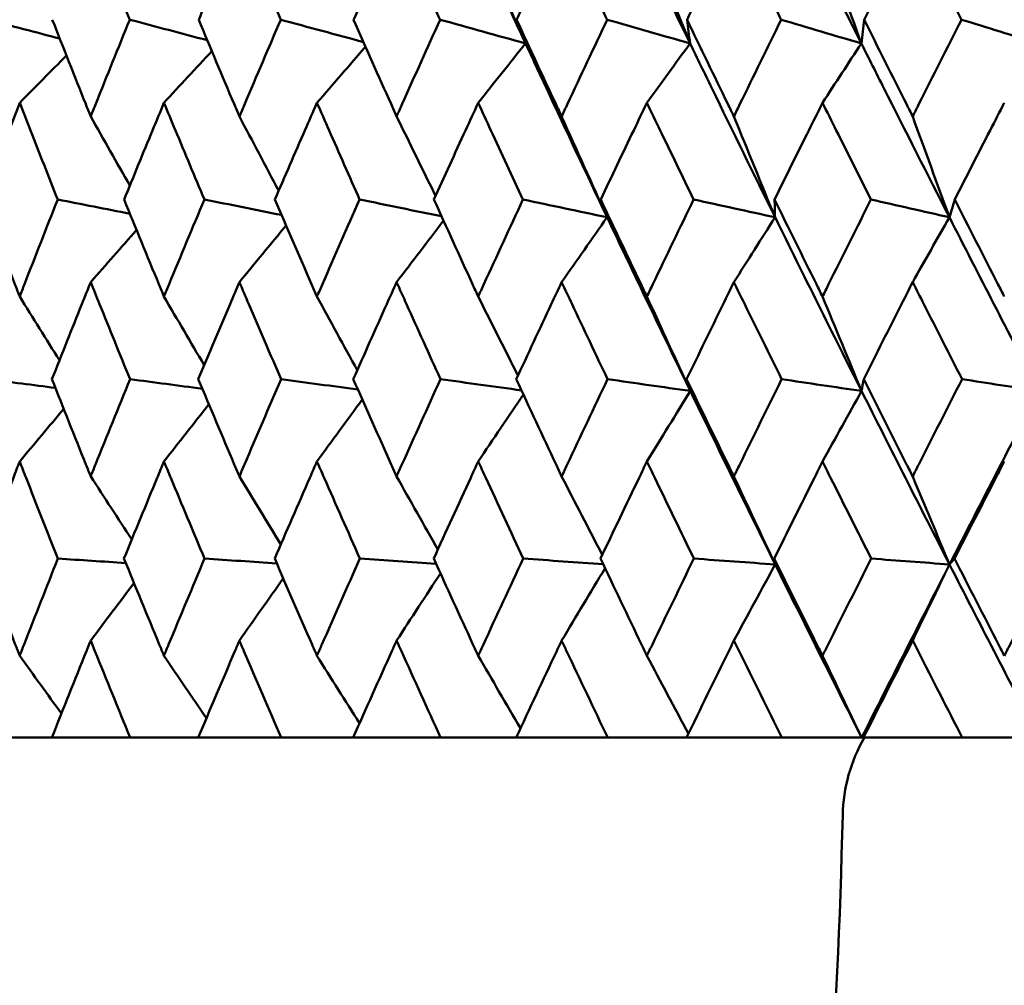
# Model space of a CAD drawing. Header units: millimetres. Extents: x 113 to 2969, y 62 to 2427.
# Tile 65 of 256: x 891.31 to 897.38, y 142.8 to 148.75. Entities that reach past the tile are written whole.
import ezdxf

# ---------------------------------------------------------------- set-up
doc = ezdxf.new("R2010")
doc.units = ezdxf.units.MM
doc.header["$LTSCALE"] = 12
doc.layers.add('Widoczne (ISO)', color=7, linetype='Continuous', lineweight=50)

msp = doc.modelspace()

# ---------------------------------------------------------------- linework, layer by layer
at = {"layer": 'Widoczne (ISO)'}
for p, q in [((891.5132, 144.3297), (891.1196, 144.3297)), ((891.5132, 144.3297), (891.9952, 144.3297)), ((892.4143, 144.3297), (891.9952, 144.3297)), ((892.4143, 144.3297), (892.9256, 144.3297)), ((893.3687, 144.3297), (892.9256, 144.3297)), ((893.3687, 144.3297), (893.9072, 144.3297)), ((894.3724, 144.3297), (893.9072, 144.3297)), ((894.3724, 144.3297), (894.9362, 144.3297)), ((895.4216, 144.3297), (894.9362, 144.3297)), ((895.4216, 144.3297), (896.0083, 144.3297)), ((896.5001, 144.3297), (896.0083, 144.3297)), ((896.5122, 144.3297), (896.5001, 144.3297)), ((896.5122, 144.3297), (897.1195, 144.3297)), ((897.5916, 144.3297), (897.1195, 144.3297))]:
    msp.add_line(p, q, dxfattribs=at)
msp.add_circle((905.8943, 112.3297), 50, dxfattribs=at)
msp.add_arc((897.383, 143.8297), 1, 150, 178.68544, dxfattribs=at)
for points in [[(894.4302, 148.6056), (894.2647, 148.9624), (894.1009, 149.3194), (893.9389, 149.6763)], [(895.4436, 148.6056), (895.2709, 148.9624), (895.0998, 149.3194), (894.9303, 149.6763)], [(896.4983, 148.6056), (896.319, 148.9624), (896.1412, 149.3194), (895.9649, 149.6763)], [(897.59, 148.6056), (897.405, 148.9624), (897.2212, 149.3194), (897.0388, 149.6763)], [(894.1386, 149.2669), (894.2354, 149.0459), (894.3326, 148.8255), (894.4302, 148.6056)], [(895.1778, 149.2669), (895.266, 149.0459), (895.3546, 148.8255), (895.4436, 148.6056)], [(896.2592, 149.2669), (896.3385, 149.0459), (896.4182, 148.8255), (896.4983, 148.6056)], [(891.5616, 148.6356), (891.4134, 148.6743), (891.2653, 148.7131), (891.1171, 148.7518)], [(892.4703, 148.6249), (892.311, 148.6672), (892.1517, 148.7095), (891.9925, 148.7518)], [(893.4327, 148.6136), (893.2627, 148.6596), (893.0927, 148.7057), (892.9227, 148.7518)], [(894.4302, 148.6056), (894.2549, 148.6543), (894.0796, 148.703), (893.9042, 148.7518)], [(894.4302, 148.6056), (894.412, 148.6543), (894.3937, 148.703), (894.3755, 148.7518)], [(895.4436, 148.6056), (895.2734, 148.6543), (895.1032, 148.703), (894.933, 148.7518)], [(895.4436, 148.6056), (895.4373, 148.6543), (895.4311, 148.703), (895.4248, 148.7518)], [(896.4983, 148.6056), (896.3339, 148.6543), (896.1694, 148.703), (896.005, 148.7518)], [(896.4983, 148.6056), (896.504, 148.6543), (896.5097, 148.703), (896.5155, 148.7518)], [(897.59, 148.6056), (897.432, 148.6543), (897.2741, 148.703), (897.1161, 148.7518)], [(893.1458, 148.2397), (893.2455, 148.3553), (893.3452, 148.4706), (893.4449, 148.5858)], [(894.1386, 148.2397), (894.2357, 148.3619), (894.333, 148.4838), (894.4302, 148.6056)], [(895.1778, 148.2397), (895.2663, 148.3619), (895.3549, 148.4838), (895.4436, 148.6056)], [(896.2592, 148.2397), (896.3388, 148.3619), (896.4185, 148.4838), (896.4983, 148.6056)], [(891.3149, 148.2397), (891.4109, 148.337), (891.5068, 148.4341), (891.6029, 148.5311)], [(892.2034, 148.2397), (892.3017, 148.3459), (892.4, 148.4519), (892.4985, 148.5577)], [(891.7522, 148.156), (891.8323, 148.0136), (891.9127, 147.8715), (891.9933, 147.7296)], [(892.6681, 148.156), (892.7485, 148.0032), (892.8292, 147.8507), (892.9101, 147.6984)], [(893.6362, 148.156), (893.716, 147.9924), (893.796, 147.8292), (893.8763, 147.6663)], [(894.6526, 148.156), (894.7455, 147.9484), (894.8388, 147.7413), (894.9325, 147.5347)], [(895.7135, 148.156), (895.7976, 147.9484), (895.8821, 147.7413), (895.9669, 147.5347)], [(896.8145, 148.156), (896.8895, 147.9484), (896.9649, 147.7413), (897.0405, 147.5347)], [(891.9941, 147.5564), (891.8457, 147.5857), (891.6973, 147.615), (891.5489, 147.6442)], [(892.9278, 147.5487), (892.7693, 147.5805), (892.6108, 147.6124), (892.4522, 147.6442)], [(893.9133, 147.5405), (893.7451, 147.5751), (893.5768, 147.6096), (893.4086, 147.6442)], [(894.9325, 147.5347), (894.7597, 147.5712), (894.587, 147.6077), (894.4143, 147.6442)], [(894.9325, 147.5347), (894.9194, 147.5712), (894.9064, 147.6077), (894.8933, 147.6442)], [(895.9669, 147.5347), (895.7997, 147.5712), (895.6325, 147.6077), (895.4653, 147.6442)], [(895.9669, 147.5347), (895.9659, 147.5712), (895.9648, 147.6077), (895.9638, 147.6442)], [(897.0405, 147.5347), (896.8795, 147.5712), (896.7185, 147.6077), (896.5574, 147.6442)], [(897.0405, 147.5347), (897.0515, 147.5712), (897.0625, 147.6077), (897.0735, 147.6442)], [(894.6526, 147.135), (894.7458, 147.2684), (894.8391, 147.4017), (894.9325, 147.5347)], [(895.4452, 146.4646), (895.2725, 146.8213), (895.1016, 147.178), (894.9325, 147.5347)], [(895.7135, 147.135), (895.7979, 147.2684), (895.8823, 147.4017), (895.9669, 147.5347)], [(896.4996, 146.4646), (896.3204, 146.8213), (896.1428, 147.178), (895.9669, 147.5347)], [(896.8145, 147.135), (896.8898, 147.2684), (896.9651, 147.4017), (897.0405, 147.5347)], [(897.5912, 146.4646), (897.4062, 146.8213), (897.2226, 147.178), (897.0405, 147.5347)], [(892.6681, 147.135), (892.7638, 147.2516), (892.8597, 147.368), (892.9556, 147.4843)], [(893.6362, 147.135), (893.7325, 147.2615), (893.8289, 147.3878), (893.9253, 147.5139)], [(891.7522, 147.135), (891.8464, 147.2422), (891.9406, 147.3493), (892.035, 147.4563)], [(891.3149, 147.0462), (891.3964, 146.9152), (891.4781, 146.7843), (891.5599, 146.6537)], [(892.2034, 147.0462), (892.2858, 146.9051), (892.3684, 146.7641), (892.4512, 146.6235)], [(893.1458, 147.0462), (893.2282, 146.8946), (893.3109, 146.7433), (893.3937, 146.5923)], [(894.1386, 147.0462), (894.22, 146.8838), (894.3017, 146.7217), (894.3836, 146.5599)], [(895.1778, 147.0462), (895.2666, 146.8519), (895.3557, 146.658), (895.4452, 146.4646)], [(896.2592, 147.0462), (896.3391, 146.8519), (896.4192, 146.658), (896.4996, 146.4646)], [(891.5353, 146.4832), (891.3965, 146.5013), (891.2578, 146.5194), (891.119, 146.5374)], [(892.4398, 146.4785), (892.2914, 146.4981), (892.1429, 146.5178), (891.9945, 146.5374)], [(893.3977, 146.4735), (893.2401, 146.4948), (893.0825, 146.5161), (892.9249, 146.5374)], [(894.4053, 146.4683), (894.239, 146.4913), (894.0727, 146.5144), (893.9065, 146.5374)], [(895.4452, 146.4646), (895.2752, 146.4889), (895.1053, 146.5131), (894.9354, 146.5374)], [(895.4452, 146.4646), (895.4376, 146.4889), (895.43, 146.5131), (895.4224, 146.5374)], [(896.4996, 146.4646), (896.3356, 146.4889), (896.1715, 146.5131), (896.0075, 146.5374)], [(896.4996, 146.4646), (896.5041, 146.4889), (896.5085, 146.5131), (896.513, 146.5374)], [(897.5912, 146.4646), (897.4337, 146.4889), (897.2762, 146.5131), (897.1186, 146.5374)], [(894.1386, 146.0305), (894.2313, 146.1681), (894.3242, 146.3055), (894.4171, 146.4427)], [(895.1778, 146.0305), (895.2668, 146.1754), (895.3559, 146.3201), (895.4452, 146.4646)], [(895.9679, 145.3959), (895.7919, 145.752), (895.6177, 146.1083), (895.4452, 146.4646)], [(896.2592, 146.0305), (896.3393, 146.1754), (896.4194, 146.3201), (896.4996, 146.4646)], [(897.0414, 145.3959), (896.8592, 145.752), (896.6786, 146.1083), (896.4996, 146.4646)], [(897.0414, 145.3959), (897.2234, 145.752), (897.4067, 146.1083), (897.5912, 146.4646)], [(892.2034, 146.0305), (892.2955, 146.148), (892.3878, 146.2653), (892.4802, 146.3824)], [(893.1458, 146.0305), (893.2388, 146.1578), (893.3319, 146.2848), (893.4251, 146.4117)], [(891.3149, 146.0305), (891.4053, 146.1386), (891.4957, 146.2466), (891.5862, 146.3544)], [(891.7522, 145.9386), (891.8363, 145.8087), (891.9206, 145.679), (892.0051, 145.5496)], [(892.6681, 145.9386), (892.7529, 145.7986), (892.8378, 145.6589), (892.923, 145.5195)], [(893.6362, 145.9386), (893.7206, 145.7881), (893.8053, 145.638), (893.8902, 145.4881)], [(894.6526, 145.9386), (894.7358, 145.7771), (894.8191, 145.616), (894.9027, 145.4552)], [(895.7135, 145.9386), (895.798, 145.7572), (895.8828, 145.5764), (895.9679, 145.3959)], [(896.8145, 145.9386), (896.8899, 145.7572), (896.9655, 145.5764), (897.0414, 145.3959)], [(891.9682, 145.4049), (891.8289, 145.414), (891.6895, 145.4232), (891.5502, 145.4323)], [(892.8981, 145.4026), (892.7499, 145.4125), (892.6018, 145.4224), (892.4536, 145.4323)], [(893.8793, 145.4002), (893.7229, 145.4109), (893.5665, 145.4216), (893.4101, 145.4323)], [(894.9082, 145.3977), (894.7441, 145.4092), (894.58, 145.4208), (894.4158, 145.4323)], [(895.9679, 145.3959), (895.8009, 145.408), (895.6339, 145.4202), (895.4669, 145.4323)], [(895.9679, 145.3959), (895.966, 145.408), (895.9641, 145.4202), (895.9622, 145.4323)], [(897.0414, 145.3959), (896.8806, 145.408), (896.7199, 145.4202), (896.5591, 145.4323)], [(897.0414, 145.3959), (897.0515, 145.408), (897.0617, 145.4202), (897.0718, 145.4323)], [(894.6526, 144.9273), (894.7416, 145.0762), (894.8307, 145.2248), (894.9199, 145.3732)], [(895.7135, 144.9273), (895.7982, 145.0838), (895.883, 145.24), (895.9679, 145.3959)], [(896.5001, 144.3297), (896.321, 144.6849), (896.1436, 145.0403), (895.9679, 145.3959)], [(896.5001, 144.3297), (896.6792, 144.6849), (896.8596, 145.0403), (897.0414, 145.3959)], [(896.8145, 144.9273), (896.89, 145.0838), (896.9657, 145.24), (897.0414, 145.3959)], [(897.5916, 144.3297), (897.4067, 144.6849), (897.2233, 145.0403), (897.0414, 145.3959)], [(892.6681, 144.9273), (892.758, 145.0551), (892.8479, 145.1828), (892.938, 145.3103)], [(893.6362, 144.9273), (893.7261, 145.0653), (893.8162, 145.2032), (893.9064, 145.3408)], [(891.7522, 144.9273), (891.841, 145.0454), (891.9299, 145.1634), (892.0188, 145.2812)], [(891.3149, 144.8339), (891.4005, 144.715), (891.4862, 144.5962), (891.5721, 144.4777)], [(892.2034, 144.8339), (892.2903, 144.7052), (892.3773, 144.5768), (892.4646, 144.4486)], [(893.1458, 144.8339), (893.2331, 144.6951), (893.3206, 144.5567), (893.4082, 144.4185)], [(894.1386, 144.8339), (894.2252, 144.6845), (894.312, 144.5355), (894.3991, 144.3868)], [(895.1778, 144.8339), (895.2627, 144.6733), (895.3478, 144.5131), (895.4331, 144.3533)], [(896.2592, 144.8339), (896.3393, 144.6654), (896.4196, 144.4973), (896.5001, 144.3297)]]:
    msp.add_open_spline(points, degree=3, dxfattribs=at)
for points, knots in [([(891.9925, 148.7518), (891.9394, 148.8815), (891.8866, 149.0112), (891.8067, 149.2086), (891.7794, 149.2763), (891.7522, 149.3439)], [0.01681985, 0.01681985, 0.01681985, 0.01681985, 0.06159108, 0.06159108, 0.08495433, 0.08495433, 0.08495433, 0.08495433]), ([(892.6681, 149.3439), (892.6392, 149.2763), (892.6104, 149.2086), (892.5265, 149.0112), (892.4717, 148.8815), (892.4172, 148.7518)], [0.03825175, 0.03825175, 0.03825175, 0.03825175, 0.06160817, 0.06160817, 0.10638617, 0.10638617, 0.10638617, 0.10638617]), ([(892.9227, 148.7518), (892.8666, 148.8815), (892.8107, 149.0112), (892.7259, 149.2086), (892.697, 149.2763), (892.6681, 149.3439)], [0.01681985, 0.01681985, 0.01681985, 0.01681985, 0.06159108, 0.06159108, 0.08495433, 0.08495433, 0.08495433, 0.08495433]), ([(893.6362, 149.3439), (893.6057, 149.2763), (893.5754, 149.2086), (893.487, 149.0112), (893.4292, 148.8815), (893.3716, 148.7518)], [0.03825175, 0.03825175, 0.03825175, 0.03825175, 0.06160817, 0.06160817, 0.10638617, 0.10638617, 0.10638617, 0.10638617]), ([(893.9042, 148.7518), (893.8451, 148.8815), (893.7863, 149.0112), (893.6971, 149.2086), (893.6666, 149.2763), (893.6362, 149.3439)], [0.01681985, 0.01681985, 0.01681985, 0.01681985, 0.06159108, 0.06159108, 0.08495433, 0.08495433, 0.08495433, 0.08495433]), ([(894.6526, 149.3439), (894.6208, 149.2763), (894.589, 149.2086), (894.4964, 149.0112), (894.4358, 148.8815), (894.3755, 148.7518)], [0.03825175, 0.03825175, 0.03825175, 0.03825175, 0.06160817, 0.06160817, 0.10638617, 0.10638617, 0.10638617, 0.10638617]), ([(894.933, 148.7518), (894.8712, 148.8815), (894.8097, 149.0112), (894.7164, 149.2086), (894.6845, 149.2763), (894.6526, 149.3439)], [0.01681985, 0.01681985, 0.01681985, 0.01681985, 0.06159108, 0.06159108, 0.08495433, 0.08495433, 0.08495433, 0.08495433]), ([(895.7135, 149.3439), (895.6803, 149.2763), (895.6472, 149.2086), (895.5509, 149.0112), (895.4877, 148.8815), (895.4248, 148.7518)], [0.03825175, 0.03825175, 0.03825175, 0.03825175, 0.06160817, 0.06160817, 0.10638617, 0.10638617, 0.10638617, 0.10638617]), ([(896.005, 148.7518), (895.9409, 148.8815), (895.8769, 149.0112), (895.7799, 149.2086), (895.7466, 149.2763), (895.7135, 149.3439)], [0.01681985, 0.01681985, 0.01681985, 0.01681985, 0.06159108, 0.06159108, 0.08495433, 0.08495433, 0.08495433, 0.08495433]), ([(896.8145, 149.3439), (896.7802, 149.2763), (896.7459, 149.2086), (896.6461, 149.0112), (896.5807, 148.8815), (896.5155, 148.7518)], [0.03825175, 0.03825175, 0.03825175, 0.03825175, 0.06160817, 0.06160817, 0.10638617, 0.10638617, 0.10638617, 0.10638617]), ([(897.1161, 148.7518), (897.0498, 148.8815), (896.9836, 149.0112), (896.8832, 149.2086), (896.8488, 149.2763), (896.8145, 149.3439)], [0.01681985, 0.01681985, 0.01681985, 0.01681985, 0.06159108, 0.06159108, 0.08495433, 0.08495433, 0.08495433, 0.08495433]), ([(891.5159, 148.7518), (891.5839, 148.5788), (891.6524, 148.4057), (891.7317, 148.2071), (891.7419, 148.1816), (891.7522, 148.156)], [0.02053386, 0.02053386, 0.02053386, 0.02053386, 0.08016461, 0.08016461, 0.08898694, 0.08898694, 0.08898694, 0.08898694]), ([(891.7522, 148.156), (891.7624, 148.1815), (891.7726, 148.207), (891.8522, 148.4056), (891.9221, 148.5787), (891.9925, 148.7518)], [0.07138254, 0.07138254, 0.07138254, 0.07138254, 0.08018544, 0.08018544, 0.13983561, 0.13983561, 0.13983561, 0.13983561]), ([(892.4172, 148.7518), (892.4894, 148.5788), (892.5622, 148.4057), (892.6464, 148.2071), (892.6572, 148.1816), (892.6681, 148.156)], [0.02053386, 0.02053386, 0.02053386, 0.02053386, 0.08016461, 0.08016461, 0.08898694, 0.08898694, 0.08898694, 0.08898694]), ([(892.6681, 148.156), (892.6789, 148.1815), (892.6898, 148.207), (892.7742, 148.4056), (892.8482, 148.5787), (892.9227, 148.7518)], [0.07138254, 0.07138254, 0.07138254, 0.07138254, 0.08018544, 0.08018544, 0.13983561, 0.13983561, 0.13983561, 0.13983561]), ([(893.3716, 148.7518), (893.4479, 148.5788), (893.5247, 148.4057), (893.6133, 148.2071), (893.6247, 148.1816), (893.6362, 148.156)], [0.02053386, 0.02053386, 0.02053386, 0.02053386, 0.08016461, 0.08016461, 0.08898694, 0.08898694, 0.08898694, 0.08898694]), ([(893.6362, 148.156), (893.6476, 148.1815), (893.659, 148.207), (893.7479, 148.4056), (893.8259, 148.5787), (893.9042, 148.7518)], [0.07138254, 0.07138254, 0.07138254, 0.07138254, 0.08018544, 0.08018544, 0.13983561, 0.13983561, 0.13983561, 0.13983561]), ([(894.3755, 148.7518), (894.4555, 148.5788), (894.5359, 148.4057), (894.6287, 148.2071), (894.6407, 148.1816), (894.6526, 148.156)], [0.02053386, 0.02053386, 0.02053386, 0.02053386, 0.08016461, 0.08016461, 0.08898694, 0.08898694, 0.08898694, 0.08898694]), ([(894.6526, 148.156), (894.6646, 148.1815), (894.6766, 148.207), (894.7696, 148.4056), (894.8511, 148.5787), (894.933, 148.7518)], [0.07138254, 0.07138254, 0.07138254, 0.07138254, 0.08018544, 0.08018544, 0.13983561, 0.13983561, 0.13983561, 0.13983561]), ([(895.4248, 148.7518), (895.5082, 148.5788), (895.592, 148.4057), (895.6886, 148.2071), (895.701, 148.1816), (895.7135, 148.156)], [0.02053386, 0.02053386, 0.02053386, 0.02053386, 0.08016461, 0.08016461, 0.08898694, 0.08898694, 0.08898694, 0.08898694]), ([(895.7135, 148.156), (895.7259, 148.1815), (895.7384, 148.207), (895.8352, 148.4056), (895.9199, 148.5787), (896.005, 148.7518)], [0.07138254, 0.07138254, 0.07138254, 0.07138254, 0.08018544, 0.08018544, 0.13983561, 0.13983561, 0.13983561, 0.13983561]), ([(896.5155, 148.7518), (896.6019, 148.5788), (896.6887, 148.4057), (896.7887, 148.2071), (896.8016, 148.1816), (896.8145, 148.156)], [0.02053386, 0.02053386, 0.02053386, 0.02053386, 0.08016461, 0.08016461, 0.08898694, 0.08898694, 0.08898694, 0.08898694]), ([(896.8145, 148.156), (896.8274, 148.1815), (896.8403, 148.207), (896.9405, 148.4056), (897.0281, 148.5787), (897.1161, 148.7518)], [0.07138254, 0.07138254, 0.07138254, 0.07138254, 0.08018544, 0.08018544, 0.13983561, 0.13983561, 0.13983561, 0.13983561]), ([(894.9325, 147.5347), (894.8068, 147.7998), (894.6822, 148.0647), (894.5157, 148.4216), (894.4729, 148.5136), (894.4302, 148.6056)], [0.3692784, 0.3692784, 0.3692784, 0.3692784, 0.4608442, 0.4608442, 0.492629, 0.492629, 0.492629, 0.492629]), ([(895.9669, 147.5347), (895.8362, 147.7998), (895.7064, 148.0647), (895.5328, 148.4216), (895.4881, 148.5136), (895.4436, 148.6056)], [0.3692784, 0.3692784, 0.3692784, 0.3692784, 0.4608442, 0.4608442, 0.492629, 0.492629, 0.492629, 0.492629]), ([(897.0405, 147.5347), (896.9052, 147.7998), (896.7707, 148.0647), (896.5907, 148.4216), (896.5445, 148.5136), (896.4983, 148.6056)], [0.3692784, 0.3692784, 0.3692784, 0.3692784, 0.4608442, 0.4608442, 0.492629, 0.492629, 0.492629, 0.492629]), ([(891.3149, 148.2397), (891.2929, 148.1832), (891.271, 148.1267), (891.1941, 147.9282), (891.1395, 147.7862), (891.0852, 147.6442)], [0.04208868, 0.04208868, 0.04208868, 0.04208868, 0.06158988, 0.06158988, 0.11059803, 0.11059803, 0.11059803, 0.11059803]), ([(891.5489, 147.6442), (891.4926, 147.7862), (891.4367, 147.9282), (891.359, 148.1267), (891.3369, 148.1832), (891.3149, 148.2397)], [0.01259731, 0.01259731, 0.01259731, 0.01259731, 0.06159863, 0.06159863, 0.08110666, 0.08110666, 0.08110666, 0.08110666]), ([(892.2034, 148.2397), (892.1799, 148.1832), (892.1566, 148.1267), (892.0746, 147.9282), (892.0164, 147.7862), (891.9584, 147.6442)], [0.04208868, 0.04208868, 0.04208868, 0.04208868, 0.06158988, 0.06158988, 0.11059803, 0.11059803, 0.11059803, 0.11059803]), ([(892.4522, 147.6442), (892.3924, 147.7862), (892.333, 147.9282), (892.2503, 148.1267), (892.2268, 148.1832), (892.2034, 148.2397)], [0.01259731, 0.01259731, 0.01259731, 0.01259731, 0.06159863, 0.06159863, 0.08110666, 0.08110666, 0.08110666, 0.08110666]), ([(893.1458, 148.2397), (893.1211, 148.1832), (893.0964, 148.1267), (893.0097, 147.9282), (892.948, 147.7862), (892.8867, 147.6442)], [0.04208868, 0.04208868, 0.04208868, 0.04208868, 0.06158988, 0.06158988, 0.11059803, 0.11059803, 0.11059803, 0.11059803]), ([(893.4086, 147.6442), (893.3455, 147.7862), (893.2828, 147.9282), (893.1954, 148.1267), (893.1706, 148.1832), (893.1458, 148.2397)], [0.01259731, 0.01259731, 0.01259731, 0.01259731, 0.06159863, 0.06159863, 0.08110666, 0.08110666, 0.08110666, 0.08110666]), ([(894.1386, 148.2397), (894.1126, 148.1832), (894.0866, 148.1267), (893.9956, 147.9282), (893.9308, 147.7862), (893.8663, 147.6442)], [0.04208868, 0.04208868, 0.04208868, 0.04208868, 0.06158988, 0.06158988, 0.11059803, 0.11059803, 0.11059803, 0.11059803]), ([(894.4143, 147.6442), (894.3482, 147.7862), (894.2823, 147.9282), (894.1907, 148.1267), (894.1646, 148.1832), (894.1386, 148.2397)], [0.01259731, 0.01259731, 0.01259731, 0.01259731, 0.06159863, 0.06159863, 0.08110666, 0.08110666, 0.08110666, 0.08110666]), ([(895.1778, 148.2397), (895.1506, 148.1832), (895.1235, 148.1267), (895.0285, 147.9282), (894.9608, 147.7862), (894.8933, 147.6442)], [0.04208868, 0.04208868, 0.04208868, 0.04208868, 0.06158988, 0.06158988, 0.11059803, 0.11059803, 0.11059803, 0.11059803]), ([(895.4653, 147.6442), (895.3964, 147.7862), (895.3277, 147.9282), (895.2321, 148.1267), (895.2049, 148.1832), (895.1778, 148.2397)], [0.01259731, 0.01259731, 0.01259731, 0.01259731, 0.06159863, 0.06159863, 0.08110666, 0.08110666, 0.08110666, 0.08110666]), ([(896.2592, 148.2397), (896.2311, 148.1832), (896.2029, 148.1267), (896.1043, 147.9282), (896.0339, 147.7862), (895.9638, 147.6442)], [0.04208868, 0.04208868, 0.04208868, 0.04208868, 0.06158988, 0.06158988, 0.11059803, 0.11059803, 0.11059803, 0.11059803]), ([(896.5574, 147.6442), (896.486, 147.7862), (896.4148, 147.9282), (896.3156, 148.1267), (896.2874, 148.1832), (896.2592, 148.2397)], [0.01259731, 0.01259731, 0.01259731, 0.01259731, 0.06159863, 0.06159863, 0.08110666, 0.08110666, 0.08110666, 0.08110666]), ([(897.3787, 148.2397), (897.3496, 148.1832), (897.3206, 148.1267), (897.2187, 147.9282), (897.146, 147.7862), (897.0735, 147.6442)], [0.04208868, 0.04208868, 0.04208868, 0.04208868, 0.06158988, 0.06158988, 0.11059803, 0.11059803, 0.11059803, 0.11059803]), ([(891.0852, 147.6442), (891.1514, 147.4702), (891.2182, 147.2962), (891.2953, 147.0969), (891.3051, 147.0715), (891.3149, 147.0462)], [0.01556037, 0.01556037, 0.01556037, 0.01556037, 0.07555527, 0.07555527, 0.08428623, 0.08428623, 0.08428623, 0.08428623]), ([(891.3149, 147.0462), (891.3247, 147.0715), (891.3346, 147.0968), (891.412, 147.2961), (891.4802, 147.4702), (891.5489, 147.6442)], [0.06686277, 0.06686277, 0.06686277, 0.06686277, 0.07557848, 0.07557848, 0.13558897, 0.13558897, 0.13558897, 0.13558897]), ([(891.9584, 147.6442), (892.0291, 147.4702), (892.1003, 147.2962), (892.1825, 147.0969), (892.1929, 147.0715), (892.2034, 147.0462)], [0.01556037, 0.01556037, 0.01556037, 0.01556037, 0.07555527, 0.07555527, 0.08428623, 0.08428623, 0.08428623, 0.08428623]), ([(892.2034, 147.0462), (892.2138, 147.0715), (892.2243, 147.0968), (892.3067, 147.2961), (892.3792, 147.4702), (892.4522, 147.6442)], [0.06686277, 0.06686277, 0.06686277, 0.06686277, 0.07557848, 0.07557848, 0.13558897, 0.13558897, 0.13558897, 0.13558897]), ([(892.8867, 147.6442), (892.9615, 147.4702), (893.0369, 147.2962), (893.1237, 147.0969), (893.1348, 147.0715), (893.1458, 147.0462)], [0.01556037, 0.01556037, 0.01556037, 0.01556037, 0.07555527, 0.07555527, 0.08428623, 0.08428623, 0.08428623, 0.08428623]), ([(893.1458, 147.0462), (893.1569, 147.0715), (893.1679, 147.0968), (893.2551, 147.2961), (893.3316, 147.4702), (893.4086, 147.6442)], [0.06686277, 0.06686277, 0.06686277, 0.06686277, 0.07557848, 0.07557848, 0.13558897, 0.13558897, 0.13558897, 0.13558897]), ([(893.8663, 147.6442), (893.945, 147.4702), (894.0242, 147.2962), (894.1154, 147.0969), (894.127, 147.0715), (894.1386, 147.0462)], [0.01556037, 0.01556037, 0.01556037, 0.01556037, 0.07555527, 0.07555527, 0.08428623, 0.08428623, 0.08428623, 0.08428623]), ([(894.1386, 147.0462), (894.1502, 147.0715), (894.1618, 147.0968), (894.2533, 147.2961), (894.3336, 147.4702), (894.4143, 147.6442)], [0.06686277, 0.06686277, 0.06686277, 0.06686277, 0.07557848, 0.07557848, 0.13558897, 0.13558897, 0.13558897, 0.13558897]), ([(894.8933, 147.6442), (894.9756, 147.4702), (895.0583, 147.2962), (895.1536, 147.0969), (895.1657, 147.0715), (895.1778, 147.0462)], [0.01556037, 0.01556037, 0.01556037, 0.01556037, 0.07555527, 0.07555527, 0.08428623, 0.08428623, 0.08428623, 0.08428623]), ([(895.1778, 147.0462), (895.1899, 147.0715), (895.202, 147.0968), (895.2974, 147.2961), (895.3812, 147.4702), (895.4653, 147.6442)], [0.06686277, 0.06686277, 0.06686277, 0.06686277, 0.07557848, 0.07557848, 0.13558897, 0.13558897, 0.13558897, 0.13558897]), ([(895.9638, 147.6442), (896.0493, 147.4702), (896.1353, 147.2962), (896.2341, 147.0969), (896.2467, 147.0715), (896.2592, 147.0462)], [0.01556037, 0.01556037, 0.01556037, 0.01556037, 0.07555527, 0.07555527, 0.08428623, 0.08428623, 0.08428623, 0.08428623]), ([(896.2592, 147.0462), (896.2718, 147.0715), (896.2843, 147.0968), (896.3834, 147.2961), (896.4703, 147.4702), (896.5574, 147.6442)], [0.06686277, 0.06686277, 0.06686277, 0.06686277, 0.07557848, 0.07557848, 0.13558897, 0.13558897, 0.13558897, 0.13558897]), ([(897.0735, 147.6442), (897.1619, 147.4702), (897.2507, 147.2962), (897.3528, 147.0969), (897.3657, 147.0715), (897.3787, 147.0462)], [0.01556037, 0.01556037, 0.01556037, 0.01556037, 0.07555527, 0.07555527, 0.08428623, 0.08428623, 0.08428623, 0.08428623]), ([(891.7522, 147.135), (891.734, 147.0899), (891.7159, 147.0448), (891.6361, 146.8456), (891.5748, 146.6915), (891.5139, 146.5374)], [0.04598621, 0.04598621, 0.04598621, 0.04598621, 0.06155279, 0.06155279, 0.11473062, 0.11473062, 0.11473062, 0.11473062]), ([(891.9945, 146.5374), (891.9315, 146.6915), (891.8689, 146.8456), (891.7885, 147.0447), (891.7703, 147.0899), (891.7522, 147.135)], [0.00838421, 0.00838421, 0.00838421, 0.00838421, 0.06155515, 0.06155515, 0.07712864, 0.07712864, 0.07712864, 0.07712864]), ([(892.6681, 147.135), (892.6488, 147.0899), (892.6296, 147.0448), (892.5449, 146.8456), (892.4798, 146.6915), (892.415, 146.5374)], [0.04598621, 0.04598621, 0.04598621, 0.04598621, 0.06155279, 0.06155279, 0.11473062, 0.11473062, 0.11473062, 0.11473062]), ([(892.9249, 146.5374), (892.8582, 146.6915), (892.7919, 146.8456), (892.7066, 147.0447), (892.6873, 147.0899), (892.6681, 147.135)], [0.00838421, 0.00838421, 0.00838421, 0.00838421, 0.06155515, 0.06155515, 0.07712864, 0.07712864, 0.07712864, 0.07712864]), ([(893.6362, 147.135), (893.6159, 147.0899), (893.5957, 147.0448), (893.5064, 146.8456), (893.4377, 146.6915), (893.3694, 146.5374)], [0.04598621, 0.04598621, 0.04598621, 0.04598621, 0.06155279, 0.06155279, 0.11473062, 0.11473062, 0.11473062, 0.11473062]), ([(893.9065, 146.5374), (893.8363, 146.6915), (893.7665, 146.8456), (893.6768, 147.0447), (893.6564, 147.0899), (893.6362, 147.135)], [0.00838421, 0.00838421, 0.00838421, 0.00838421, 0.06155515, 0.06155515, 0.07712864, 0.07712864, 0.07712864, 0.07712864]), ([(894.6526, 147.135), (894.6314, 147.0899), (894.6102, 147.0448), (894.5168, 146.8456), (894.4448, 146.6915), (894.3732, 146.5374)], [0.04598621, 0.04598621, 0.04598621, 0.04598621, 0.06155279, 0.06155279, 0.11473062, 0.11473062, 0.11473062, 0.11473062]), ([(894.9354, 146.5374), (894.8621, 146.6915), (894.7891, 146.8456), (894.6951, 147.0447), (894.6739, 147.0899), (894.6526, 147.135)], [0.00838421, 0.00838421, 0.00838421, 0.00838421, 0.06155515, 0.06155515, 0.07712864, 0.07712864, 0.07712864, 0.07712864]), ([(895.7135, 147.135), (895.6914, 147.0899), (895.6693, 147.0448), (895.5721, 146.8456), (895.4971, 146.6915), (895.4224, 146.5374)], [0.04598621, 0.04598621, 0.04598621, 0.04598621, 0.06155279, 0.06155279, 0.11473062, 0.11473062, 0.11473062, 0.11473062]), ([(896.0075, 146.5374), (895.9313, 146.6915), (895.8554, 146.8456), (895.7577, 147.0447), (895.7356, 147.0899), (895.7135, 147.135)], [0.00838421, 0.00838421, 0.00838421, 0.00838421, 0.06155515, 0.06155515, 0.07712864, 0.07712864, 0.07712864, 0.07712864]), ([(896.8145, 147.135), (896.7916, 147.0899), (896.7688, 147.0448), (896.6681, 146.8456), (896.5904, 146.6915), (896.513, 146.5374)], [0.04598621, 0.04598621, 0.04598621, 0.04598621, 0.06155279, 0.06155279, 0.11473062, 0.11473062, 0.11473062, 0.11473062]), ([(897.1186, 146.5374), (897.0399, 146.6915), (896.9614, 146.8456), (896.8603, 147.0447), (896.8374, 147.0899), (896.8145, 147.135)], [0.00838421, 0.00838421, 0.00838421, 0.00838421, 0.06155515, 0.06155515, 0.07712864, 0.07712864, 0.07712864, 0.07712864]), ([(891.5139, 146.5374), (891.5829, 146.3623), (891.6525, 146.1872), (891.7325, 145.9876), (891.7423, 145.9631), (891.7522, 145.9386)], [0.01044349, 0.01044349, 0.01044349, 0.01044349, 0.07085106, 0.07085106, 0.07930241, 0.07930241, 0.07930241, 0.07930241]), ([(891.7522, 145.9386), (891.762, 145.963), (891.7718, 145.9875), (891.8521, 146.1871), (891.9231, 146.3623), (891.9945, 146.5374)], [0.06241522, 0.06241522, 0.06241522, 0.06241522, 0.0708546, 0.0708546, 0.13127416, 0.13127416, 0.13127416, 0.13127416]), ([(892.415, 146.5374), (892.4884, 146.3623), (892.5624, 146.1872), (892.6472, 145.9876), (892.6576, 145.9631), (892.6681, 145.9386)], [0.01044349, 0.01044349, 0.01044349, 0.01044349, 0.07085106, 0.07085106, 0.07930241, 0.07930241, 0.07930241, 0.07930241]), ([(892.6681, 145.9386), (892.6785, 145.963), (892.6889, 145.9875), (892.7741, 146.1871), (892.8493, 146.3623), (892.9249, 146.5374)], [0.06241522, 0.06241522, 0.06241522, 0.06241522, 0.0708546, 0.0708546, 0.13127416, 0.13127416, 0.13127416, 0.13127416]), ([(893.3694, 146.5374), (893.4468, 146.3623), (893.5248, 146.1872), (893.6142, 145.9876), (893.6252, 145.9631), (893.6362, 145.9386)], [0.01044349, 0.01044349, 0.01044349, 0.01044349, 0.07085106, 0.07085106, 0.07930241, 0.07930241, 0.07930241, 0.07930241]), ([(893.6362, 145.9386), (893.6471, 145.963), (893.6581, 145.9875), (893.7478, 146.1871), (893.827, 146.3623), (893.9065, 146.5374)], [0.06241522, 0.06241522, 0.06241522, 0.06241522, 0.0708546, 0.0708546, 0.13127416, 0.13127416, 0.13127416, 0.13127416]), ([(894.3732, 146.5374), (894.4544, 146.3623), (894.536, 146.1872), (894.6296, 145.9876), (894.6411, 145.9631), (894.6526, 145.9386)], [0.01044349, 0.01044349, 0.01044349, 0.01044349, 0.07085106, 0.07085106, 0.07930241, 0.07930241, 0.07930241, 0.07930241]), ([(894.6526, 145.9386), (894.6641, 145.963), (894.6756, 145.9875), (894.7695, 146.1871), (894.8522, 146.3623), (894.9354, 146.5374)], [0.06241522, 0.06241522, 0.06241522, 0.06241522, 0.0708546, 0.0708546, 0.13127416, 0.13127416, 0.13127416, 0.13127416]), ([(895.4224, 146.5374), (895.507, 146.3623), (895.5921, 146.1872), (895.6895, 145.9876), (895.7015, 145.9631), (895.7135, 145.9386)], [0.01044349, 0.01044349, 0.01044349, 0.01044349, 0.07085106, 0.07085106, 0.07930241, 0.07930241, 0.07930241, 0.07930241]), ([(895.7135, 145.9386), (895.7254, 145.963), (895.7374, 145.9875), (895.8351, 146.1871), (895.9211, 146.3623), (896.0075, 146.5374)], [0.06241522, 0.06241522, 0.06241522, 0.06241522, 0.0708546, 0.0708546, 0.13127416, 0.13127416, 0.13127416, 0.13127416]), ([(896.513, 146.5374), (896.6007, 146.3623), (896.6888, 146.1872), (896.7897, 145.9876), (896.8021, 145.9631), (896.8145, 145.9386)], [0.01044349, 0.01044349, 0.01044349, 0.01044349, 0.07085106, 0.07085106, 0.07930241, 0.07930241, 0.07930241, 0.07930241]), ([(896.8145, 145.9386), (896.8269, 145.963), (896.8393, 145.9875), (896.9404, 146.1871), (897.0294, 146.3623), (897.1186, 146.5374)], [0.06241522, 0.06241522, 0.06241522, 0.06241522, 0.0708546, 0.0708546, 0.13127416, 0.13127416, 0.13127416, 0.13127416]), ([(891.3149, 146.0305), (891.3019, 145.9971), (891.2889, 145.9636), (891.2114, 145.7642), (891.1474, 145.5982), (891.0839, 145.4323)], [0.04993807, 0.04993807, 0.04993807, 0.04993807, 0.0614821, 0.0614821, 0.11877783, 0.11877783, 0.11877783, 0.11877783]), ([(891.5502, 145.4323), (891.4843, 145.5982), (891.419, 145.7642), (891.341, 145.9636), (891.328, 145.9971), (891.3149, 146.0305)], [0.00418374, 0.00418374, 0.00418374, 0.00418374, 0.06147247, 0.06147247, 0.07302352, 0.07302352, 0.07302352, 0.07302352]), ([(892.2034, 146.0305), (892.1895, 145.9971), (892.1756, 145.9636), (892.0931, 145.7642), (892.0249, 145.5982), (891.9571, 145.4323)], [0.04993807, 0.04993807, 0.04993807, 0.04993807, 0.0614821, 0.0614821, 0.11877783, 0.11877783, 0.11877783, 0.11877783]), ([(892.4536, 145.4323), (892.3836, 145.5982), (892.3141, 145.7642), (892.2312, 145.9636), (892.2173, 145.9971), (892.2034, 146.0305)], [0.00418374, 0.00418374, 0.00418374, 0.00418374, 0.06147247, 0.06147247, 0.07302352, 0.07302352, 0.07302352, 0.07302352]), ([(893.1458, 146.0305), (893.1312, 145.9971), (893.1165, 145.9636), (893.0293, 145.7642), (892.9571, 145.5982), (892.8853, 145.4323)], [0.04993807, 0.04993807, 0.04993807, 0.04993807, 0.0614821, 0.0614821, 0.11877783, 0.11877783, 0.11877783, 0.11877783]), ([(893.4101, 145.4323), (893.3363, 145.5982), (893.2629, 145.7642), (893.1752, 145.9636), (893.1605, 145.9971), (893.1458, 146.0305)], [0.00418374, 0.00418374, 0.00418374, 0.00418374, 0.06147247, 0.06147247, 0.07302352, 0.07302352, 0.07302352, 0.07302352]), ([(894.1386, 146.0305), (894.1232, 145.9971), (894.1078, 145.9636), (894.0162, 145.7642), (893.9403, 145.5982), (893.8648, 145.4323)], [0.04993807, 0.04993807, 0.04993807, 0.04993807, 0.0614821, 0.0614821, 0.11877783, 0.11877783, 0.11877783, 0.11877783]), ([(894.4158, 145.4323), (894.3384, 145.5982), (894.2615, 145.7642), (894.1694, 145.9636), (894.154, 145.9971), (894.1386, 146.0305)], [0.00418374, 0.00418374, 0.00418374, 0.00418374, 0.06147247, 0.06147247, 0.07302352, 0.07302352, 0.07302352, 0.07302352]), ([(895.1778, 146.0305), (895.1617, 145.9971), (895.1456, 145.9636), (895.05, 145.7642), (894.9707, 145.5982), (894.8918, 145.4323)], [0.04993807, 0.04993807, 0.04993807, 0.04993807, 0.0614821, 0.0614821, 0.11877783, 0.11877783, 0.11877783, 0.11877783]), ([(895.4669, 145.4323), (895.3862, 145.5982), (895.306, 145.7642), (895.2099, 145.9636), (895.1939, 145.9971), (895.1778, 146.0305)], [0.00418374, 0.00418374, 0.00418374, 0.00418374, 0.06147247, 0.06147247, 0.07302352, 0.07302352, 0.07302352, 0.07302352]), ([(896.2592, 146.0305), (896.2426, 145.9971), (896.2259, 145.9636), (896.1266, 145.7642), (896.0442, 145.5982), (895.9622, 145.4323)], [0.04993807, 0.04993807, 0.04993807, 0.04993807, 0.0614821, 0.0614821, 0.11877783, 0.11877783, 0.11877783, 0.11877783]), ([(896.5591, 145.4323), (896.4755, 145.5982), (896.3923, 145.7642), (896.2926, 145.9636), (896.2759, 145.9971), (896.2592, 146.0305)], [0.00418374, 0.00418374, 0.00418374, 0.00418374, 0.06147247, 0.06147247, 0.07302352, 0.07302352, 0.07302352, 0.07302352]), ([(897.3787, 146.0305), (897.3615, 145.9971), (897.3443, 145.9636), (897.2417, 145.7642), (897.1566, 145.5982), (897.0718, 145.4323)], [0.04993807, 0.04993807, 0.04993807, 0.04993807, 0.0614821, 0.0614821, 0.11877783, 0.11877783, 0.11877783, 0.11877783]), ([(891.0839, 145.4323), (891.1513, 145.256), (891.2192, 145.0798), (891.2968, 144.8804), (891.3059, 144.8571), (891.3149, 144.8339)], [0.00523804, 0.00523804, 0.00523804, 0.00523804, 0.06606705, 0.06606705, 0.07409033, 0.07409033, 0.07409033, 0.07409033]), ([(891.3149, 144.8339), (891.324, 144.8571), (891.333, 144.8803), (891.411, 145.0797), (891.4803, 145.256), (891.5502, 145.4323)], [0.05804162, 0.05804162, 0.05804162, 0.05804162, 0.06605559, 0.06605559, 0.12689392, 0.12689392, 0.12689392, 0.12689392]), ([(891.9571, 145.4323), (892.029, 145.256), (892.1014, 145.0798), (892.1841, 144.8804), (892.1937, 144.8571), (892.2034, 144.8339)], [0.00523804, 0.00523804, 0.00523804, 0.00523804, 0.06606705, 0.06606705, 0.07409033, 0.07409033, 0.07409033, 0.07409033]), ([(892.2034, 144.8339), (892.213, 144.8571), (892.2227, 144.8803), (892.3056, 145.0797), (892.3794, 145.256), (892.4536, 145.4323)], [0.05804162, 0.05804162, 0.05804162, 0.05804162, 0.06605559, 0.06605559, 0.12689392, 0.12689392, 0.12689392, 0.12689392]), ([(892.8853, 145.4323), (892.9614, 145.256), (893.0381, 145.0798), (893.1254, 144.8804), (893.1356, 144.8571), (893.1458, 144.8339)], [0.00523804, 0.00523804, 0.00523804, 0.00523804, 0.06606705, 0.06606705, 0.07409033, 0.07409033, 0.07409033, 0.07409033]), ([(893.1458, 144.8339), (893.156, 144.8571), (893.1662, 144.8803), (893.2539, 145.0797), (893.3318, 145.256), (893.4101, 145.4323)], [0.05804162, 0.05804162, 0.05804162, 0.05804162, 0.06605559, 0.06605559, 0.12689392, 0.12689392, 0.12689392, 0.12689392]), ([(893.8648, 145.4323), (893.9449, 145.256), (894.0254, 145.0798), (894.1172, 144.8804), (894.1279, 144.8571), (894.1386, 144.8339)], [0.00523804, 0.00523804, 0.00523804, 0.00523804, 0.06606705, 0.06606705, 0.07409033, 0.07409033, 0.07409033, 0.07409033]), ([(894.1386, 144.8339), (894.1493, 144.8571), (894.16, 144.8803), (894.252, 145.0797), (894.3337, 145.256), (894.4158, 145.4323)], [0.05804162, 0.05804162, 0.05804162, 0.05804162, 0.06605559, 0.06605559, 0.12689392, 0.12689392, 0.12689392, 0.12689392]), ([(894.8918, 145.4323), (894.9755, 145.256), (895.0596, 145.0798), (895.1554, 144.8804), (895.1666, 144.8571), (895.1778, 144.8339)], [0.00523804, 0.00523804, 0.00523804, 0.00523804, 0.06606705, 0.06606705, 0.07409033, 0.07409033, 0.07409033, 0.07409033]), ([(895.1778, 144.8339), (895.1889, 144.8571), (895.2001, 144.8803), (895.2961, 145.0797), (895.3813, 145.256), (895.4669, 145.4323)], [0.05804162, 0.05804162, 0.05804162, 0.05804162, 0.06605559, 0.06605559, 0.12689392, 0.12689392, 0.12689392, 0.12689392]), ([(895.9622, 145.4323), (896.0492, 145.256), (896.1366, 145.0798), (896.236, 144.8804), (896.2476, 144.8571), (896.2592, 144.8339)], [0.00523804, 0.00523804, 0.00523804, 0.00523804, 0.06606705, 0.06606705, 0.07409033, 0.07409033, 0.07409033, 0.07409033]), ([(896.2592, 144.8339), (896.2708, 144.8571), (896.2824, 144.8803), (896.3821, 145.0797), (896.4704, 145.256), (896.5591, 145.4323)], [0.05804162, 0.05804162, 0.05804162, 0.05804162, 0.06605559, 0.06605559, 0.12689392, 0.12689392, 0.12689392, 0.12689392]), ([(897.0718, 145.4323), (897.1618, 145.256), (897.2521, 145.0798), (897.3548, 144.8804), (897.3667, 144.8571), (897.3787, 144.8339)], [0.00523804, 0.00523804, 0.00523804, 0.00523804, 0.06606705, 0.06606705, 0.07409033, 0.07409033, 0.07409033, 0.07409033]), ([(897.3787, 144.8339), (897.3907, 144.8571), (897.4027, 144.8803), (897.5055, 145.0797), (897.5967, 145.256), (897.6881, 145.4323)], [0.05804162, 0.05804162, 0.05804162, 0.05804162, 0.06605559, 0.06605559, 0.12689392, 0.12689392, 0.12689392, 0.12689392]), ([(891.7522, 144.9273), (891.7435, 144.9057), (891.7348, 144.8842), (891.6547, 144.685), (891.5837, 144.5073), (891.5132, 144.3297)], [0.05393723, 0.05393723, 0.05393723, 0.05393723, 0.06137399, 0.06137399, 0.12273355, 0.12273355, 0.12273355, 0.12273355]), ([(891.9952, 144.3297), (891.9223, 144.5073), (891.85, 144.6849), (891.7696, 144.8842), (891.7609, 144.9057), (891.7522, 144.9273)], [0, 0, 0, 0, 0.06135239, 0.06135239, 0.06879633, 0.06879633, 0.06879633, 0.06879633]), ([(892.6681, 144.9273), (892.6589, 144.9057), (892.6497, 144.8842), (892.5646, 144.685), (892.4892, 144.5073), (892.4143, 144.3297)], [0.05393723, 0.05393723, 0.05393723, 0.05393723, 0.06137399, 0.06137399, 0.12273355, 0.12273355, 0.12273355, 0.12273355]), ([(892.9256, 144.3297), (892.8485, 144.5073), (892.7718, 144.6849), (892.6865, 144.8842), (892.6773, 144.9057), (892.6681, 144.9273)], [0, 0, 0, 0, 0.06135239, 0.06135239, 0.06879633, 0.06879633, 0.06879633, 0.06879633]), ([(893.6362, 144.9273), (893.6265, 144.9057), (893.6168, 144.8842), (893.5272, 144.685), (893.4477, 144.5073), (893.3687, 144.3297)], [0.05393723, 0.05393723, 0.05393723, 0.05393723, 0.06137399, 0.06137399, 0.12273355, 0.12273355, 0.12273355, 0.12273355]), ([(893.9072, 144.3297), (893.8261, 144.5073), (893.7455, 144.6849), (893.6556, 144.8842), (893.6459, 144.9057), (893.6362, 144.9273)], [0, 0, 0, 0, 0.06135239, 0.06135239, 0.06879633, 0.06879633, 0.06879633, 0.06879633]), ([(894.6526, 144.9273), (894.6425, 144.9057), (894.6323, 144.8842), (894.5385, 144.685), (894.4553, 144.5073), (894.3724, 144.3297)], [0.05393723, 0.05393723, 0.05393723, 0.05393723, 0.06137399, 0.06137399, 0.12273355, 0.12273355, 0.12273355, 0.12273355]), ([(894.9362, 144.3297), (894.8514, 144.5073), (894.767, 144.6849), (894.673, 144.8842), (894.6628, 144.9057), (894.6526, 144.9273)], [0, 0, 0, 0, 0.06135239, 0.06135239, 0.06879633, 0.06879633, 0.06879633, 0.06879633]), ([(895.7135, 144.9273), (895.7029, 144.9057), (895.6924, 144.8842), (895.5947, 144.685), (895.508, 144.5073), (895.4216, 144.3297)], [0.05393723, 0.05393723, 0.05393723, 0.05393723, 0.06137399, 0.06137399, 0.12273355, 0.12273355, 0.12273355, 0.12273355]), ([(896.0083, 144.3297), (895.9202, 144.5073), (895.8325, 144.6849), (895.7346, 144.8842), (895.7241, 144.9057), (895.7135, 144.9273)], [0, 0, 0, 0, 0.06135239, 0.06135239, 0.06879633, 0.06879633, 0.06879633, 0.06879633]), ([(896.8145, 144.9273), (896.8036, 144.9057), (896.7926, 144.8842), (896.6915, 144.685), (896.6017, 144.5073), (896.5122, 144.3297)], [0.05393723, 0.05393723, 0.05393723, 0.05393723, 0.06137399, 0.06137399, 0.12273355, 0.12273355, 0.12273355, 0.12273355]), ([(897.1195, 144.3297), (897.0284, 144.5073), (896.9377, 144.6849), (896.8364, 144.8842), (896.8254, 144.9057), (896.8145, 144.9273)], [0, 0, 0, 0, 0.06135239, 0.06135239, 0.06879633, 0.06879633, 0.06879633, 0.06879633]), ([(891.367, 130.0113), (892.0059, 130.5515), (892.5839, 131.1682), (893.6181, 132.5546), (894.0743, 133.3243), (894.8649, 135.0168), (895.1993, 135.9395), (895.7463, 137.9381), (895.959, 139.0139), (896.2625, 141.3185), (896.3533, 142.5473), (896.3833, 143.8526)], [1, 1, 1, 1, 1.1906229, 1.1906229, 1.3812459, 1.3812459, 1.5718688, 1.5718688, 1.7624917, 1.7624917, 1.9531146, 1.9531146, 1.9531146, 1.9531146])]:
    msp.add_open_spline(points, degree=3, knots=knots, dxfattribs=at)

doc.saveas('drawing.dxf')
